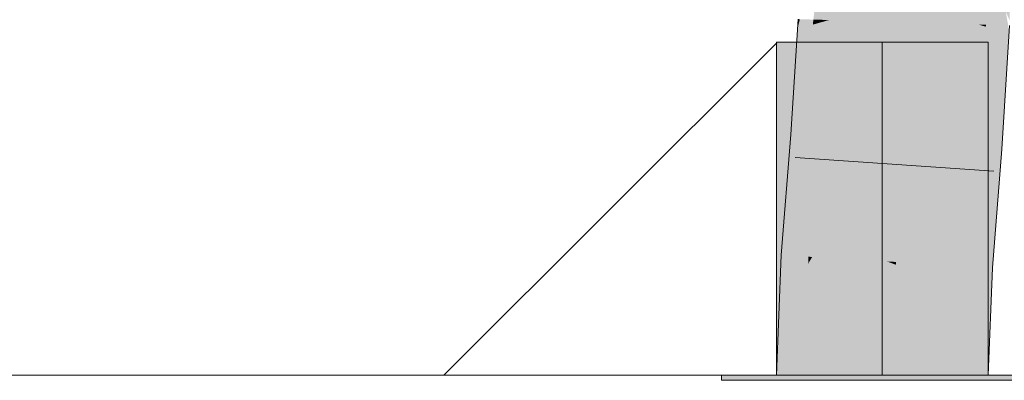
# Model space of a CAD drawing. Extents: x -620 to 3480, y 62 to 1112.
# Tile 191 of 256: x 258.493 to 259.657, y 738.725 to 739.151. Entities that reach past the tile are written whole.
import ezdxf
from ezdxf.lldxf.tags import DXFTag

# ---------------------------------------------------------------- set-up
doc = ezdxf.new("R2010")
doc.units = 0
doc.layers.get('0').update_dxf_attribs({"lineweight": 13})
doc.layers.add('E_Detail_Linie_Text_Bem', color=7, linetype='Continuous', lineweight=13)
for name, color, linetype, lineweight, true_color in [('E_Detail_Wandschraffur', 7, 'Continuous', 5, 0xc0c0c0), ('E_Leerrohr 25-A06GA2TQ8I', 7, 'Continuous', 9, 0xff8000), ('E_Leerrohr 25-Shading', 7, 'Continuous', 9, 0xff8000)]:
    doc.layers.add(name, color=color, linetype=linetype, lineweight=lineweight, true_color=true_color)
tags = doc.linetypes.add('fein_strichliert', pattern=[4, 1, -2, 1]).pattern_tags.tags
tags[8:9] = [DXFTag(74, 4), DXFTag(75, 0), DXFTag(340, '0'), DXFTag(46, 0.0), DXFTag(50, 0.0), DXFTag(44, 0.0), DXFTag(45, 0.0)]
tags[6:7] = [DXFTag(74, 4), DXFTag(75, 0), DXFTag(340, '0'), DXFTag(46, 0.0), DXFTag(50, 0.0), DXFTag(44, 0.0), DXFTag(45, 0.0)]
tags[4:5] = [DXFTag(74, 4), DXFTag(75, 0), DXFTag(340, '0'), DXFTag(46, 0.0), DXFTag(50, 0.0), DXFTag(44, 0.0), DXFTag(45, 0.0)]
tags = doc.linetypes.add('STRICHPUNKT2-A06GA2TR8I', pattern=[12.7, 6.35, -3.175, 0, -3.175]).pattern_tags.tags
tags[10:11] = [DXFTag(74, 4), DXFTag(75, 0), DXFTag(340, '0'), DXFTag(46, 0.0), DXFTag(50, 0.0), DXFTag(44, 0.0), DXFTag(45, 0.0)]
tags[8:9] = [DXFTag(74, 4), DXFTag(75, 0), DXFTag(340, '0'), DXFTag(46, 0.0), DXFTag(50, 0.0), DXFTag(44, 0.0), DXFTag(45, 0.0)]
tags[6:7] = [DXFTag(74, 4), DXFTag(75, 0), DXFTag(340, '0'), DXFTag(46, 0.0), DXFTag(50, 0.0), DXFTag(44, 0.0), DXFTag(45, 0.0)]
tags[4:5] = [DXFTag(74, 4), DXFTag(75, 0), DXFTag(340, '0'), DXFTag(46, 0.0), DXFTag(50, 0.0), DXFTag(44, 0.0), DXFTag(45, 0.0)]

# ---------------------------------------------------------------- blocks, each defined once
blk = doc.blocks.new('Shading-A06GA2BB8I', base_point=(200.3502, 737.7149))
at = {"layer": 'E_Leerrohr 25-Shading', "color": 30, "true_color": 0xf57b00}
for points in [[(259.5469, 739.2828), (259.5405, 739.2826), (259.5681, 739.1471), (259.5543, 739.1475)], [(259.5469, 739.2828), (259.5681, 739.1471), (259.6061, 739.285), (259.6056, 739.146)], [(259.6056, 739.146), (259.6265, 739.1453), (259.6061, 739.285), (259.6258, 739.2856)], [(259.4491, 739.2793), (259.4498, 739.1507), (259.4951, 739.2809), (259.4946, 739.1494)], [(259.4951, 739.2809), (259.4946, 739.1494), (259.5199, 739.2819), (259.5201, 739.1486)], [(259.5201, 739.1486), (259.5381, 739.148), (259.5199, 739.2819), (259.5374, 739.2825)], [(259.5543, 739.1475), (259.5405, 739.2826), (259.5447, 739.1478), (259.5374, 739.2825)], [(259.5374, 739.2825), (259.5381, 739.148), (259.5447, 739.1478)], [(259.4498, 739.1507), (259.4409, 739.0129), (259.4946, 739.1494), (259.5009, 739.0087)], [(259.4946, 739.1494), (259.5009, 739.0087), (259.5201, 739.1486), (259.5175, 739.0075)], [(259.5175, 739.0075), (259.5291, 739.0067), (259.5201, 739.1486), (259.5381, 739.148)], [(259.5381, 739.148), (259.5291, 739.0067), (259.534, 739.0063)], [(259.5474, 739.0054), (259.5447, 739.1478), (259.534, 739.0063), (259.5381, 739.148)], [(259.564, 739.0042), (259.5543, 739.1475), (259.5474, 739.0054), (259.5447, 739.1478)], [(259.5681, 739.1471), (259.5543, 739.1475), (259.5854, 739.0026), (259.564, 739.0042)], [(259.5681, 739.1471), (259.5854, 739.0026), (259.6056, 739.146), (259.6121, 739.0007)], [(259.6121, 739.0007), (259.6173, 739.0004), (259.6056, 739.146), (259.6265, 739.1453)], [(259.4409, 739.0129), (259.4298, 738.8705), (259.5009, 739.0087), (259.5088, 738.8658)], [(259.5009, 739.0087), (259.5088, 738.8658), (259.5175, 739.0075), (259.5142, 738.8655)], [(259.5142, 738.8655), (259.518, 738.8652), (259.5175, 739.0075), (259.5291, 739.0067)], [(259.534, 739.0063), (259.5291, 739.0067), (259.5288, 738.8646), (259.518, 738.8652)], [(259.5492, 738.8634), (259.5474, 739.0054), (259.5288, 738.8646), (259.534, 739.0063)], [(259.5726, 738.862), (259.564, 739.0042), (259.5492, 738.8634), (259.5474, 739.0054)], [(259.5854, 739.0026), (259.564, 739.0042), (259.6016, 738.8602), (259.5726, 738.862)], [(259.5854, 739.0026), (259.6016, 738.8602), (259.6143, 738.9618), (259.6063, 738.86)], [(259.5854, 739.0026), (259.6143, 738.9618), (259.6121, 739.0007)], [(259.6143, 738.9618), (259.6173, 739.0004), (259.6121, 739.0007)], [(259.4298, 738.8705), (259.4243, 738.7307), (259.5088, 738.8658), (259.5126, 738.7307)], [(259.5088, 738.8658), (259.5126, 738.7307), (259.5142, 738.8655)], [(259.5126, 738.7307), (259.518, 738.8652), (259.5142, 738.8655)], [(259.5288, 738.8613), (259.518, 738.8652), (259.5265, 738.7307), (259.5126, 738.7307)], [(259.5288, 738.8646), (259.518, 738.8652), (259.5288, 738.8613)], [(259.5495, 738.8536), (259.5492, 738.8634), (259.5288, 738.8613), (259.5288, 738.8646)], [(259.5533, 738.7307), (259.5495, 738.8536), (259.5265, 738.7307), (259.5288, 738.8613)], [(259.574, 738.8444), (259.5726, 738.862), (259.5495, 738.8536), (259.5492, 738.8634)], [(259.5831, 738.7307), (259.574, 738.8444), (259.5533, 738.7307), (259.5495, 738.8536)], [(259.6016, 738.8602), (259.5726, 738.862), (259.6052, 738.8329), (259.574, 738.8444)], [(259.6052, 738.8329), (259.6063, 738.86), (259.6016, 738.8602)], [(259.6052, 738.8329), (259.574, 738.8444), (259.601, 738.7307), (259.5831, 738.7307)]]:
    blk.add_solid(points, dxfattribs=at)
at = {"layer": 'E_Leerrohr 25-Shading', "color": 34, "true_color": 0xb05800}
for points in [[(259.6339, 739.2859), (259.6258, 739.2856), (259.6351, 739.1451), (259.6265, 739.1453)], [(259.6364, 739.2861), (259.6339, 739.2859), (259.6614, 739.1443), (259.6351, 739.1451)], [(259.6624, 739.2725), (259.6364, 739.2861), (259.6631, 739.1501), (259.6584, 739.1611)], [(259.4459, 739.2792), (259.4312, 739.1512), (259.4388, 739.151)], [(259.4459, 739.2792), (259.4388, 739.151), (259.4481, 739.2792), (259.4437, 739.1509)], [(259.4481, 739.2792), (259.4437, 739.1509), (259.4491, 739.2783), (259.4472, 739.1508)], [(259.4472, 739.1508), (259.4498, 739.1507), (259.4491, 739.2783)], [(259.4306, 739.1453), (259.4124, 739.1403), (259.4162, 739.0146), (259.4044, 739.0155)], [(259.4132, 739.1518), (259.4124, 739.1403), (259.4152, 739.1517)], [(259.4312, 739.1512), (259.4152, 739.1517), (259.4306, 739.1453), (259.4124, 739.1403)], [(259.4199, 739.0144), (259.4383, 739.1475), (259.4162, 739.0146), (259.4306, 739.1453)], [(259.4434, 739.1489), (259.4383, 739.1475), (259.4275, 739.0139), (259.4199, 739.0144)], [(259.4275, 739.0139), (259.4337, 739.0134), (259.4434, 739.1489), (259.4471, 739.15)], [(259.4388, 739.151), (259.4312, 739.1512), (259.4383, 739.1475), (259.4306, 739.1453)], [(259.4471, 739.15), (259.4337, 739.0134), (259.4498, 739.1507), (259.439, 739.0131)], [(259.4388, 739.151), (259.4383, 739.1475), (259.4437, 739.1509), (259.4434, 739.1489)], [(259.439, 739.0131), (259.4409, 739.0129), (259.4498, 739.1507)], [(259.4437, 739.1509), (259.4434, 739.1489), (259.4472, 739.1508), (259.4471, 739.15)], [(259.4471, 739.15), (259.4498, 739.1507), (259.4472, 739.1508)], [(259.6349, 739.1428), (259.6265, 739.1453), (259.6194, 739.0002), (259.6173, 739.0004)], [(259.6351, 739.1451), (259.6265, 739.1453), (259.6349, 739.1428)], [(259.6614, 739.1443), (259.6351, 739.1451), (259.6624, 739.1343), (259.6349, 739.1428)], [(259.6624, 739.1343), (259.6349, 739.1428), (259.6538, 738.9978), (259.6194, 739.0002)], [(259.4162, 739.0146), (259.4044, 739.0155), (259.3972, 738.8724), (259.3932, 738.8727)], [(259.4199, 739.0144), (259.4162, 739.0146), (259.3979, 738.8724), (259.3972, 738.8724)], [(259.4199, 739.0144), (259.3979, 738.8724), (259.4275, 739.0139), (259.4083, 738.8718)], [(259.4275, 739.0139), (259.4083, 738.8718), (259.4337, 739.0134), (259.4172, 738.8713)], [(259.4337, 739.0134), (259.4172, 738.8713), (259.439, 739.0131), (259.4254, 738.8708)], [(259.4254, 738.8708), (259.4298, 738.8705), (259.439, 739.0131), (259.4409, 739.0129)], [(259.6538, 738.9978), (259.6151, 738.9626), (259.6428, 738.8578), (259.6063, 738.86)], [(259.6173, 739.0004), (259.6143, 738.9618), (259.6194, 739.0002)], [(259.6194, 739.0002), (259.6165, 738.9786), (259.6538, 738.9978), (259.6151, 738.9626)], [(259.6165, 738.9786), (259.6143, 738.9618), (259.6151, 738.9626)], [(259.6151, 738.9626), (259.6143, 738.9618), (259.6063, 738.86)], [(259.3932, 738.8727), (259.3906, 738.8055), (259.3979, 738.8724)], [(259.4083, 738.8718), (259.3979, 738.8724), (259.393, 738.8094), (259.3961, 738.8565)], [(259.4083, 738.8718), (259.393, 738.8094), (259.4044, 738.8285)], [(259.4083, 738.8718), (259.4044, 738.8285), (259.4172, 738.8713), (259.4156, 738.8469)], [(259.4172, 738.8713), (259.4156, 738.8469), (259.4254, 738.8708), (259.425, 738.8625)], [(259.4185, 738.7307), (259.4243, 738.7307), (259.425, 738.8625), (259.4298, 738.8705)], [(259.425, 738.8625), (259.4298, 738.8705), (259.4254, 738.8708)], [(259.3961, 738.8565), (259.3906, 738.8055), (259.393, 738.8094)], [(259.4075, 738.7307), (259.4185, 738.7307), (259.4156, 738.8469), (259.425, 738.8625)], [(259.6063, 738.86), (259.6052, 738.8329), (259.6376, 738.7307), (259.6061, 738.7307)], [(259.6063, 738.86), (259.6376, 738.7307), (259.6428, 738.8578)], [(259.4156, 738.8469), (259.4044, 738.8285), (259.4075, 738.7307), (259.3958, 738.7307)], [(259.6052, 738.8329), (259.601, 738.7307), (259.6061, 738.7307)], [(259.3958, 738.7307), (259.4044, 738.8285), (259.3876, 738.7307), (259.393, 738.8094)], [(259.393, 738.8094), (259.3906, 738.8055), (259.3876, 738.7307)]]:
    blk.add_solid(points, dxfattribs=at)
at = {"layer": 'E_Leerrohr 25-Shading', "color": 32, "true_color": 0xd96d00}
for points in [[(259.4511, 739.1246), (259.3876, 739.1246), (259.3876, 738.815)], [(259.3876, 738.815), (259.4235, 738.7908), (259.4511, 739.1246), (259.4696, 739.1246)], [(259.4235, 738.7908), (259.5126, 738.7307), (259.4696, 739.1246), (259.5126, 739.1246)], [(259.5246, 739.1246), (259.5126, 739.1246), (259.5364, 738.7307), (259.5126, 738.7307)], [(259.5537, 738.7307), (259.5308, 739.1246), (259.5364, 738.7307), (259.5246, 739.1246)], [(259.5742, 738.7307), (259.5392, 739.1246), (259.5537, 738.7307), (259.5308, 739.1246)], [(259.6376, 738.7307), (259.6376, 739.1246), (259.5742, 738.7307), (259.5392, 739.1246)], [(259.3876, 738.7307), (259.4152, 738.7307), (259.3876, 738.815), (259.4235, 738.7908)], [(259.4152, 738.7307), (259.5126, 738.7307), (259.4235, 738.7908)], [(259.3447, 738.7307), (259.3226, 738.7307), (259.3443, 738.7246), (259.3226, 738.7246)], [(259.5126, 738.7246), (259.5126, 738.7307), (259.3443, 738.7246), (259.3447, 738.7307)], [(259.5451, 738.7307), (259.5126, 738.7307), (259.5451, 738.7246), (259.5126, 738.7246)], [(259.5451, 738.7307), (259.5451, 738.7246), (259.5667, 738.7307), (259.5667, 738.7246)], [(259.5667, 738.7246), (259.5826, 738.7246), (259.5667, 738.7307), (259.5824, 738.7307)], [(259.5826, 738.7246), (259.6003, 738.7246), (259.5824, 738.7307), (259.5999, 738.7307)], [(259.6213, 738.7246), (259.6208, 738.7307), (259.6003, 738.7246), (259.5999, 738.7307)], [(259.7026, 738.7246), (259.7026, 738.7307), (259.6213, 738.7246), (259.6208, 738.7307)]]:
    blk.add_solid(points, dxfattribs=at)
blk = doc.blocks.new('Referenz-A06GA2TW8I')
at = {"layer": 'E_Detail_Linie_Text_Bem', "linetype": 'Continuous', "ltscale": 0.13}
blk.add_line((278.4637, 738.7306), (230.4856, 738.7306), dxfattribs=at)
at = {"layer": 'E_Detail_Wandschraffur', "linetype": 'fein_strichliert', "ltscale": 0.13}
blk.add_line((258.9947, 738.7306), (259.3879, 739.1239), dxfattribs=at)
at = {"layer": 'E_Leerrohr 25-A06GA2TQ8I', "linetype": 'Continuous', "ltscale": 0.13}
for p, q in [((259.4044, 739.0155), (259.4132, 739.1518)), ((259.6538, 738.9978), (259.6631, 739.1442)), ((259.3876, 739.1246), (259.3876, 738.7306)), ((259.4609, 739.1246), (259.3876, 739.1246)), ((259.5644, 739.1246), (259.4609, 739.1246)), ((259.6376, 739.1246), (259.5644, 739.1246)), ((259.6376, 738.7306), (259.6376, 739.1246)), ((259.3933, 738.8727), (259.4044, 739.0155)), ((259.6428, 738.8578), (259.6538, 738.9978)), ((259.6443, 738.9721), (259.4098, 738.9883)), ((259.3876, 738.7306), (259.3933, 738.8727)), ((259.6376, 738.7306), (259.6428, 738.8578)), ((259.3226, 738.7306), (259.3226, 738.7246)), ((259.4339, 738.7306), (259.3226, 738.7306)), ((259.4339, 738.7246), (259.3226, 738.7246)), ((259.4609, 738.7306), (259.3876, 738.7306)), ((259.6376, 738.7306), (259.3876, 738.7306)), ((259.5913, 738.7306), (259.4339, 738.7306)), ((259.5913, 738.7246), (259.4339, 738.7246)), ((259.5644, 738.7306), (259.4609, 738.7306)), ((259.6376, 738.7306), (259.5644, 738.7306)), ((259.7026, 738.7306), (259.5913, 738.7306)), ((259.7026, 738.7246), (259.5913, 738.7246))]:
    blk.add_line(p, q, dxfattribs=at)
at = {"layer": 'E_Leerrohr 25-A06GA2TQ8I', "linetype": 'STRICHPUNKT2-A06GA2TR8I', "lineweight": 5, "ltscale": 0.13}
blk.add_line((259.5126, 738.7306), (259.5126, 739.1246), dxfattribs=at)

msp = doc.modelspace()

# ---------------------------------------------------------------- block references
at = {"color": 8, "lineweight": 25, "ltscale": 0.25, "true_color": 0x808080}
msp.add_blockref('Referenz-A06GA2TW8I', (0, 0), dxfattribs=at)
msp.add_blockref('Shading-A06GA2BB8I', (200.3502, 737.7149))

doc.saveas('drawing.dxf')
